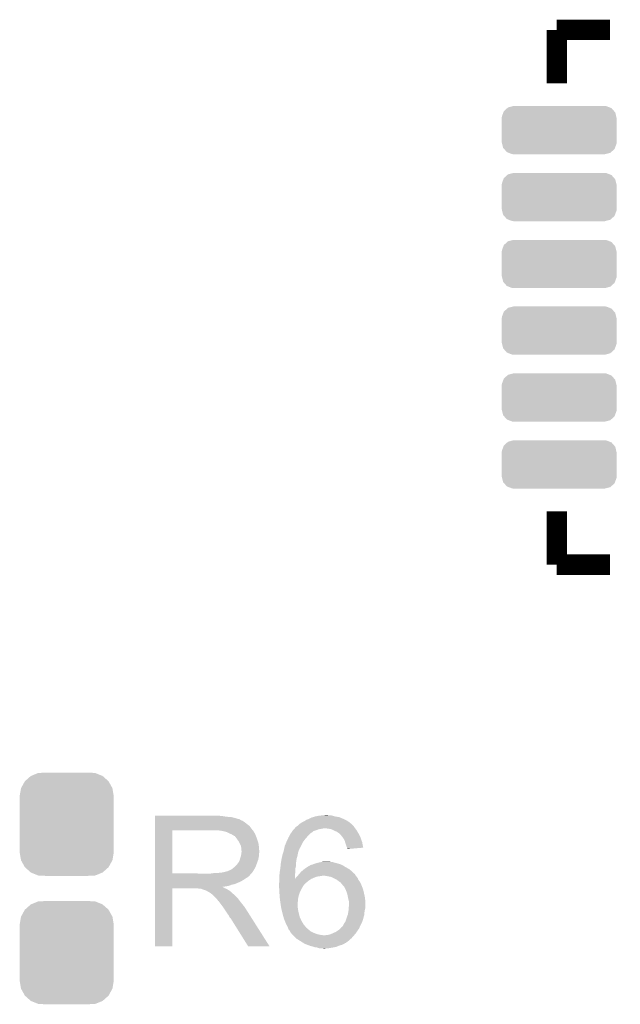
# Model space of a CAD drawing. Extents: x -1.3 to 24.2, y -3.9 to 39.2.
# Tile 20 of 37: x 5.4 to 9.9, y 14.7 to 22.1. Entities that reach past the tile are written whole.
import ezdxf

# ---------------------------------------------------------------- set-up
doc = ezdxf.new("R2010")
doc.units = 0
doc.layers.get('0').update_dxf_attribs({"linetype": 'CONTINUOUS'})
doc.layers.add('I2C_MUX_9_CLICK_V100_GTO', color=14, linetype='CONTINUOUS')
doc.layers.add('I2C_MUX_9_CLICK_V100_GTS', color=12, linetype='CONTINUOUS')

# ---------------------------------------------------------------- blocks, each defined once
blk = doc.blocks.new('CUSTOM_64')
for points in [[(-0.267216, 0.361152), (-0.213724, 0.383108), (0.26779, 0.361152), (0.21312, 0.383108)], [(-0.213724, 0.383108), (-0.20803, 0.383392), (0.21312, 0.383108), (0.212412, 0.383392)], [(-0.20803, 0.383392), (-0.154122, 0.38608), (0.212412, 0.383392), (0.154132, 0.38608)], [(-0.341452, 0.269636), (-0.313432, 0.320688), (0.341702, 0.269636), (0.313176, 0.320688)], [(-0.313432, 0.320688), (-0.312264, 0.321732), (0.313176, 0.320688), (0.312592, 0.321732)], [(-0.312264, 0.321732), (-0.26893, 0.360448), (0.312592, 0.321732), (0.268592, 0.360448)], [(-0.26893, 0.360448), (-0.267216, 0.361152), (0.268592, 0.360448), (0.26779, 0.361152)], [(-0.35179, 0.21082), (-0.342144, 0.268372), (0.35179, 0.21082), (0.34192, 0.268372)], [(-0.342144, 0.268372), (-0.341452, 0.269636), (0.34192, 0.268372), (0.341702, 0.269636)], [(-0.35179, 0.20955), (-0.35179, 0.21082), (0.35179, 0.20955), (0.35179, 0.21082)], [(-0.35179, -0.20955), (-0.35179, 0.20955), (0.35179, -0.20955), (0.35179, 0.20955)], [(-0.35179, -0.21082), (-0.35179, -0.20955), (0.35179, -0.21082), (0.35179, -0.20955)], [(-0.34192, -0.268358), (-0.35179, -0.21082), (0.342148, -0.268358), (0.35179, -0.21082)], [(-0.341702, -0.269636), (-0.34192, -0.268358), (0.341446, -0.269636), (0.342148, -0.268358)], [(-0.313184, -0.320676), (-0.341702, -0.269636), (0.31344, -0.320676), (0.341446, -0.269636)], [(-0.312594, -0.321732), (-0.313184, -0.320676), (0.312258, -0.321732), (0.31344, -0.320676)], [(-0.268602, -0.36044), (-0.312594, -0.321732), (0.26894, -0.36044), (0.312258, -0.321732)], [(-0.267792, -0.361154), (-0.268602, -0.36044), (0.2672, -0.361154), (0.26894, -0.36044)], [(-0.213136, -0.383104), (-0.267792, -0.361154), (0.213734, -0.383104), (0.2672, -0.361154)], [(-0.212414, -0.383394), (-0.213136, -0.383104), (0.207926, -0.383394), (0.213734, -0.383104)], [(-0.154122, -0.38608), (-0.212414, -0.383394), (0.154132, -0.38608), (0.207926, -0.383394)]]:
    blk.add_solid(points)
blk = doc.blocks.new('CUSTOM_65')
for points in [[(-0.413832, 0.141492), (-0.38863, 0.164192), (0.411318, 0.141492), (0.391454, 0.164192)], [(-0.38863, 0.164192), (-0.382476, 0.169734), (0.391454, 0.164192), (0.377282, 0.169734)], [(-0.382476, 0.169734), (-0.344634, 0.17956), (0.377282, 0.169734), (0.352152, 0.17956)], [(-0.344634, 0.17956), (-0.34163, 0.18034), (0.352152, 0.17956), (0.34163, 0.18034)], [(-0.43053, -0.09144), (-0.43053, 0.09144), (0.43053, -0.09144), (0.43053, 0.09144)], [(-0.42926, 0.09144), (-0.428634, 0.101972), (0.42926, 0.09144), (0.426688, 0.101972)], [(-0.428634, 0.101972), (-0.417226, 0.132434), (0.426688, 0.101972), (0.419244, 0.132434)], [(-0.417226, 0.132434), (-0.413832, 0.141492), (0.419244, 0.132434), (0.411318, 0.141492)], [(-0.426686, -0.101972), (-0.42926, -0.09144), (0.428634, -0.101972), (0.42926, -0.09144)], [(-0.419244, -0.132434), (-0.426686, -0.101972), (0.417224, -0.132434), (0.428634, -0.101972)], [(-0.411316, -0.141492), (-0.419244, -0.132434), (0.413832, -0.141492), (0.417224, -0.132434)], [(-0.391454, -0.164192), (-0.411316, -0.141492), (0.388628, -0.164192), (0.413832, -0.141492)], [(-0.37728, -0.169734), (-0.391454, -0.164192), (0.382476, -0.169734), (0.388628, -0.164192)], [(-0.352152, -0.17956), (-0.37728, -0.169734), (0.344632, -0.17956), (0.382476, -0.169734)], [(-0.34163, -0.18034), (-0.352152, -0.17956), (0.34163, -0.18034), (0.344632, -0.17956)]]:
    blk.add_solid(points)

msp = doc.modelspace()

# ---------------------------------------------------------------- linework, layer by layer
at = {"layer": 'I2C_MUX_9_CLICK_V100_GTO', "const_width": 0.1524}
for points in [[(9.43102, 22.01418), (9.8298, 22.01418)], [(9.43102, 21.6154), (9.43102, 22.01418)], [(9.43102, 18.01622), (9.43102, 18.415)], [(9.43102, 18.01622), (9.8298, 18.01622)]]:
    msp.add_lwpolyline(points, dxfattribs=at)
at = {"layer": 'I2C_MUX_9_CLICK_V100_GTO'}
for points in [[(6.42623, 16.13662), (6.426232, 16.13916), (6.93166, 16.13662), (6.90372, 16.13916)], [(6.42623, 16.13154), (6.42623, 16.13662), (6.962138, 16.13154), (6.93166, 16.13662)], [(6.42623, 16.129), (6.42623, 16.13154), (6.9977, 16.129), (6.962138, 16.13154)], [(6.42623, 16.12138), (6.42623, 16.129), (7.028178, 16.12138), (6.9977, 16.129)], [(6.42623, 16.1163), (6.42623, 16.12138), (7.043422, 16.1163), (7.028178, 16.12138)], [(7.57936, 16.1163), (7.599682, 16.126462), (7.83336, 16.1163), (7.80897, 16.126462)], [(7.599682, 16.126462), (7.608136, 16.128998), (7.80897, 16.126462), (7.802882, 16.128998)], [(7.608136, 16.128998), (7.625078, 16.13408), (7.802882, 16.128998), (7.7724, 16.13408)], [(7.625078, 16.13408), (7.650478, 16.13916), (7.7724, 16.13408), (7.753776, 16.13916)], [(7.650478, 16.13916), (7.67588, 16.1417), (7.753776, 16.13916), (7.744464, 16.1417)], [(7.67588, 16.1417), (7.703796, 16.144238), (7.724144, 16.1417), (7.716522, 16.144238)], [(7.703796, 16.144238), (7.703818, 16.14424), (7.716522, 16.144238), (7.703818, 16.14424)], [(6.426228, 16.0782), (6.42623, 16.0909), (7.112, 16.0782), (7.09676, 16.0909)], [(6.426228, 16.062958), (6.426228, 16.0782), (7.132322, 16.062958), (7.112, 16.0782)], [(6.426228, 16.04264), (6.426228, 16.062958), (7.14756, 16.04264), (7.132322, 16.062958)], [(6.42623, 16.11376), (6.42623, 16.1163), (7.056122, 16.11376), (7.043422, 16.1163)], [(6.42623, 16.113728), (6.42623, 16.11376), (7.05866, 16.113728), (7.056122, 16.11376)], [(6.42623, 16.111214), (6.42623, 16.113728), (7.058684, 16.111214), (7.05866, 16.113728)], [(6.42623, 16.10614), (6.42623, 16.111214), (7.06882, 16.10614), (7.058684, 16.111214)], [(6.42623, 16.101058), (6.42623, 16.10614), (7.081522, 16.101058), (7.06882, 16.10614)], [(6.42623, 16.0909), (6.42623, 16.101058), (7.09676, 16.0909), (7.081522, 16.101058)], [(7.47141, 16.04518), (7.475222, 16.05026), (7.922896, 16.04518), (7.919086, 16.05026)], [(7.475222, 16.05026), (7.47776, 16.0528), (7.919086, 16.05026), (7.91718, 16.0528)], [(7.47776, 16.0528), (7.482842, 16.057882), (7.91718, 16.0528), (7.913792, 16.057882)], [(7.482842, 16.057882), (7.487072, 16.06042), (7.913792, 16.057882), (7.9121, 16.06042)], [(7.487072, 16.06042), (7.495542, 16.065502), (7.9121, 16.06042), (7.907018, 16.065502)], [(7.495542, 16.065502), (7.50824, 16.0782), (7.907018, 16.065502), (7.89432, 16.0782)], [(7.50824, 16.0782), (7.508242, 16.078202), (7.89432, 16.0782), (7.894318, 16.078202)], [(7.508242, 16.078202), (7.523482, 16.08836), (7.894318, 16.078202), (7.88213, 16.08836)], [(7.523482, 16.08836), (7.52856, 16.0909), (7.88213, 16.08836), (7.87908, 16.0909)], [(7.52856, 16.0909), (7.538718, 16.09598), (7.87908, 16.0909), (7.87146, 16.09598)], [(7.538718, 16.09598), (7.546838, 16.101058), (7.87146, 16.09598), (7.863842, 16.101058)], [(7.546838, 16.101058), (7.559028, 16.10868), (7.863842, 16.101058), (7.8486, 16.10868)], [(7.559028, 16.10868), (7.57936, 16.1163), (7.8486, 16.10868), (7.83336, 16.1163)], [(6.426216, 15.707388), (6.426228, 16.02991), (6.555744, 15.707388), (6.555742, 16.02991)], [(6.426228, 16.02994), (6.426228, 16.04264), (7.157442, 16.02994), (7.14756, 16.04264)], [(6.426228, 16.02991), (6.426228, 16.02994), (6.555742, 16.02991), (6.86308, 16.02994)], [(6.934202, 16.02486), (6.901182, 16.02994), (7.161394, 16.02486), (7.157442, 16.02994)], [(6.952806, 16.019786), (6.934202, 16.02486), (7.16534, 16.019786), (7.161394, 16.02486)], [(6.96214, 16.01724), (6.952806, 16.019786), (7.165344, 16.01724), (7.16534, 16.019786)], [(6.962152, 16.017234), (6.96214, 16.01724), (7.165344, 16.017234), (7.165344, 16.01724)], [(6.98244, 16.00709), (6.962152, 16.017234), (7.17296, 16.00709), (7.165344, 16.017234)], [(6.98246, 16.00708), (6.98244, 16.00709), (7.172964, 16.00708), (7.17296, 16.00709)], [(7.00024, 15.99946), (6.98246, 16.00708), (7.17601, 15.99946), (7.172964, 16.00708)], [(7.00871, 15.99438), (7.00024, 15.99946), (7.17804, 15.99438), (7.17601, 15.99946)], [(7.01294, 15.991842), (7.00871, 15.99438), (7.179128, 15.991842), (7.17804, 15.99438)], [(7.020564, 15.98676), (7.01294, 15.991842), (7.181306, 15.98676), (7.179128, 15.991842)], [(7.023104, 15.986752), (7.020564, 15.98676), (7.18131, 15.986752), (7.181306, 15.98676)], [(7.03072, 15.9766), (7.023104, 15.986752), (7.18566, 15.9766), (7.18131, 15.986752)], [(7.03834, 15.96644), (7.03072, 15.9766), (7.189048, 15.96644), (7.18566, 15.9766)], [(7.418558, 15.963902), (7.42442, 15.9766), (7.54888, 15.963902), (7.559764, 15.9766)], [(7.42442, 15.9766), (7.42719, 15.98168), (7.559764, 15.9766), (7.56412, 15.98168)], [(7.42719, 15.98168), (7.439662, 16.004542), (7.56412, 15.98168), (7.586982, 16.004542)], [(7.439662, 16.004542), (7.44499, 16.012154), (7.586982, 16.004542), (7.594594, 16.012154)], [(7.44499, 16.012154), (7.444994, 16.01216), (7.594594, 16.012154), (7.597144, 16.01216)], [(7.444994, 16.01216), (7.453882, 16.024858), (7.597144, 16.01216), (7.612378, 16.024858)], [(7.453882, 16.024858), (7.457438, 16.029938), (7.612378, 16.024858), (7.63016, 16.029938)], [(7.457438, 16.029938), (7.457442, 16.029942), (7.63016, 16.029938), (7.630168, 16.029942)], [(7.457442, 16.029942), (7.465056, 16.037558), (7.630168, 16.029942), (7.647938, 16.037558)], [(7.465056, 16.037558), (7.467598, 16.0401), (7.647938, 16.037558), (7.66318, 16.0401)], [(7.467598, 16.0401), (7.4676, 16.040102), (7.66318, 16.0401), (7.663188, 16.040102)], [(7.4676, 16.040102), (7.47141, 16.04518), (7.663188, 16.040102), (7.688578, 16.04518)], [(7.724138, 16.04264), (7.698742, 16.04518), (7.924802, 16.04264), (7.922896, 16.04518)], [(7.746998, 16.037562), (7.724138, 16.04264), (7.92861, 16.037562), (7.924802, 16.04264)], [(7.757166, 16.032478), (7.746998, 16.037562), (7.932422, 16.032478), (7.92861, 16.037562)], [(7.76732, 16.0274), (7.757166, 16.032478), (7.93547, 16.0274), (7.932422, 16.032478)], [(7.78511, 16.01978), (7.76732, 16.0274), (7.940042, 16.01978), (7.93547, 16.0274)], [(7.80034, 16.00962), (7.78511, 16.01978), (7.946138, 16.00962), (7.940042, 16.01978)], [(7.80288, 16.00708), (7.80034, 16.00962), (7.94766, 16.00708), (7.946138, 16.00962)], [(7.81812, 15.99184), (7.80288, 16.00708), (7.95528, 15.99184), (7.94766, 16.00708)], [(7.82828, 15.97914), (7.81812, 15.99184), (7.96163, 15.97914), (7.95528, 15.99184)], [(7.829976, 15.976598), (7.82828, 15.97914), (7.9629, 15.976598), (7.96163, 15.97914)], [(7.838438, 15.963902), (7.829976, 15.976598), (7.967436, 15.963902), (7.9629, 15.976598)], [(7.047406, 15.95374), (7.03834, 15.96644), (7.19328, 15.95374), (7.189048, 15.96644)], [(7.05104, 15.948648), (7.047406, 15.95374), (7.194808, 15.948648), (7.19328, 15.95374)], [(7.061198, 15.928338), (7.05104, 15.948648), (7.2009, 15.928338), (7.194808, 15.948648)], [(7.06882, 15.913096), (7.061198, 15.928338), (7.202426, 15.913096), (7.2009, 15.928338)], [(7.070272, 15.90294), (7.06882, 15.913096), (7.20344, 15.90294), (7.202426, 15.913096)], [(7.07136, 15.895318), (7.070272, 15.90294), (7.204076, 15.895318), (7.20344, 15.90294)], [(7.39158, 15.890234), (7.396482, 15.913102), (7.5057, 15.890234), (7.51817, 15.913102)], [(7.396482, 15.913102), (7.398596, 15.91818), (7.51817, 15.913102), (7.52094, 15.91818)], [(7.398596, 15.91818), (7.409178, 15.943578), (7.52094, 15.91818), (7.53364, 15.943578)], [(7.409178, 15.943578), (7.40918, 15.94358), (7.53364, 15.943578), (7.53364, 15.94358)], [(7.40918, 15.94358), (7.418558, 15.963902), (7.53364, 15.94358), (7.54888, 15.963902)], [(7.84606, 15.94866), (7.838438, 15.963902), (7.972878, 15.94866), (7.967436, 15.963902)], [(7.848238, 15.941038), (7.84606, 15.94866), (7.9756, 15.941038), (7.972878, 15.94866)], [(7.85114, 15.93088), (7.848238, 15.941038), (7.977498, 15.93088), (7.9756, 15.941038)], [(7.85622, 15.915638), (7.85114, 15.93088), (7.980342, 15.915638), (7.977498, 15.93088)], [(7.861298, 15.902942), (7.85622, 15.915638), (7.982712, 15.902942), (7.980342, 15.915638)], [(7.861936, 15.900398), (7.861298, 15.902942), (7.983186, 15.900398), (7.982712, 15.902942)], [(7.86384, 15.892782), (7.861936, 15.900398), (7.893404, 15.892782), (7.983186, 15.900398)], [(7.06374, 15.824198), (7.068818, 15.836898), (7.200898, 15.824198), (7.20344, 15.836898)], [(7.068818, 15.836898), (7.071358, 15.854676), (7.20344, 15.836898), (7.20344, 15.854676)], [(7.071358, 15.854676), (7.072446, 15.862298), (7.20344, 15.854676), (7.205978, 15.862298)], [(7.071362, 15.882618), (7.07136, 15.895318), (7.205134, 15.882618), (7.204076, 15.895318)], [(7.0739, 15.874996), (7.071362, 15.882618), (7.20577, 15.874996), (7.205134, 15.882618)], [(7.072446, 15.862298), (7.0739, 15.87246), (7.205978, 15.862298), (7.205978, 15.87246)], [(7.0739, 15.872462), (7.0739, 15.874996), (7.20598, 15.872462), (7.20577, 15.874996)], [(7.0739, 15.87246), (7.0739, 15.872462), (7.205978, 15.87246), (7.20598, 15.872462)], [(7.373256, 15.819118), (7.376522, 15.83436), (7.48538, 15.819118), (7.490458, 15.83436)], [(7.376522, 15.83436), (7.3787, 15.844518), (7.490458, 15.83436), (7.49249, 15.844518)], [(7.3787, 15.844518), (7.383388, 15.85976), (7.49249, 15.844518), (7.49554, 15.85976)], [(7.383388, 15.85976), (7.386514, 15.86992), (7.49554, 15.85976), (7.498082, 15.86992)], [(7.386514, 15.86992), (7.388858, 15.877538), (7.498082, 15.86992), (7.50062, 15.877538)], [(7.388858, 15.877538), (7.38886, 15.87754), (7.50062, 15.877538), (7.50062, 15.87754)], [(7.38886, 15.87754), (7.391036, 15.887696), (7.50062, 15.87754), (7.505698, 15.887696)], [(7.391036, 15.887696), (7.39158, 15.890234), (7.505698, 15.887696), (7.5057, 15.890234)], [(7.86384, 15.890274), (7.86384, 15.892782), (7.86384, 15.890274), (7.893404, 15.892782)], [(6.997688, 15.737838), (7.01992, 15.755618), (7.167668, 15.737838), (7.17804, 15.755618)], [(7.01992, 15.755618), (7.023098, 15.758158), (7.17804, 15.755618), (7.178962, 15.758158)], [(7.023098, 15.758158), (7.0358, 15.77086), (7.178962, 15.758158), (7.18358, 15.77086)], [(7.0358, 15.77086), (7.045958, 15.783558), (7.18358, 15.77086), (7.188198, 15.783558)], [(7.045958, 15.783558), (7.048498, 15.7861), (7.188198, 15.783558), (7.189122, 15.7861)], [(7.048498, 15.7861), (7.05104, 15.791178), (7.189122, 15.7861), (7.190968, 15.791178)], [(7.05104, 15.791178), (7.056118, 15.798788), (7.190968, 15.791178), (7.193736, 15.798788)], [(7.056118, 15.798788), (7.061198, 15.811498), (7.193736, 15.798788), (7.198356, 15.811498)], [(7.061198, 15.8115), (7.06374, 15.824198), (7.198358, 15.8115), (7.200898, 15.824198)], [(7.061198, 15.811498), (7.061198, 15.8115), (7.198356, 15.811498), (7.198358, 15.8115)], [(7.36346, 15.745458), (7.36494, 15.763238), (7.476348, 15.745458), (7.4803, 15.763238)], [(7.36494, 15.763238), (7.366, 15.77594), (7.4803, 15.763238), (7.4803, 15.77594)], [(7.366, 15.77594), (7.367172, 15.783558), (7.4803, 15.77594), (7.4803, 15.783558)], [(7.367172, 15.783558), (7.37108, 15.80896), (7.4803, 15.783558), (7.483928, 15.80896)], [(7.37108, 15.80896), (7.373256, 15.819118), (7.483928, 15.80896), (7.48538, 15.819118)], [(7.5565, 15.75054), (7.56869, 15.758162), (7.859394, 15.75054), (7.846058, 15.758162)], [(7.56869, 15.758162), (7.576814, 15.76324), (7.846058, 15.758162), (7.83844, 15.76324)], [(7.576814, 15.76324), (7.579366, 15.763246), (7.83844, 15.76324), (7.838432, 15.763246)], [(7.579366, 15.763246), (7.5819, 15.76578), (7.838432, 15.763246), (7.83463, 15.76578)], [(7.5819, 15.76578), (7.5857, 15.768318), (7.83463, 15.76578), (7.830822, 15.768318)], [(7.5857, 15.768318), (7.589512, 15.770862), (7.830822, 15.768318), (7.824888, 15.770862)], [(7.589512, 15.770862), (7.602222, 15.773402), (7.824888, 15.770862), (7.818964, 15.773402)], [(7.602222, 15.773402), (7.608142, 15.77594), (7.818964, 15.773402), (7.813042, 15.77594)], [(7.608142, 15.77594), (7.62, 15.781022), (7.813042, 15.77594), (7.796526, 15.781022)], [(7.62, 15.781022), (7.637778, 15.7861), (7.796526, 15.781022), (7.780022, 15.7861)], [(7.637778, 15.7861), (7.649208, 15.78864), (7.780022, 15.7861), (7.767322, 15.78864)], [(7.649208, 15.78864), (7.66064, 15.79118), (7.767322, 15.78864), (7.7597, 15.79118)], [(7.66064, 15.79118), (7.67333, 15.793718), (7.7597, 15.79118), (7.752082, 15.793718)], [(7.67333, 15.793718), (7.67334, 15.79372), (7.752082, 15.793718), (7.741922, 15.79372)], [(7.67334, 15.79372), (7.686042, 15.79626), (7.741922, 15.79372), (7.729222, 15.79626)], [(6.426216, 15.70736), (6.426216, 15.707388), (6.845298, 15.70736), (6.555744, 15.707388)], [(6.426216, 15.697204), (6.426216, 15.70736), (7.1374, 15.697204), (7.147558, 15.70736)], [(6.426216, 15.69466), (6.426216, 15.697204), (7.137368, 15.69466), (7.1374, 15.697204)], [(6.426216, 15.694636), (6.426216, 15.69466), (7.134854, 15.694636), (7.137368, 15.69466)], [(6.426216, 15.68959), (6.426216, 15.694636), (7.132316, 15.68959), (7.134854, 15.694636)], [(6.426216, 15.684498), (6.426216, 15.68959), (7.124698, 15.684498), (7.132316, 15.68959)], [(6.426216, 15.679418), (6.426216, 15.684498), (7.119616, 15.679418), (7.124698, 15.684498)], [(6.426216, 15.674338), (6.426216, 15.679418), (7.10947, 15.674338), (7.119616, 15.679418)], [(6.845298, 15.70736), (6.863064, 15.709898), (7.147558, 15.70736), (7.150098, 15.709898)], [(6.863064, 15.709898), (6.86308, 15.7099), (7.150098, 15.709898), (7.150098, 15.7099)], [(6.883398, 15.7099), (6.929118, 15.71498), (7.150098, 15.7099), (7.153486, 15.71498)], [(6.929118, 15.71498), (6.969758, 15.72514), (7.153486, 15.71498), (7.160262, 15.72514)], [(6.972296, 15.72514), (6.979906, 15.730218), (7.160262, 15.72514), (7.163224, 15.730218)], [(6.979906, 15.730218), (6.987538, 15.73276), (7.163224, 15.730218), (7.164706, 15.73276)], [(6.987538, 15.73276), (6.997688, 15.737838), (7.164706, 15.73276), (7.167668, 15.737838)], [(7.35584, 15.68704), (7.356302, 15.692122), (7.472692, 15.68704), (7.47268, 15.692122)], [(7.35584, 15.666766), (7.35584, 15.68704), (7.472738, 15.666766), (7.472692, 15.68704)], [(7.356302, 15.692122), (7.35838, 15.71498), (7.47268, 15.692122), (7.474964, 15.71498)], [(7.35838, 15.71498), (7.358802, 15.71752), (7.474964, 15.71498), (7.47522, 15.71752)], [(7.358802, 15.71752), (7.362612, 15.740378), (7.47522, 15.71752), (7.47522, 15.740378)], [(7.362612, 15.740378), (7.36346, 15.745458), (7.47522, 15.740378), (7.476348, 15.745458)], [(7.480302, 15.676882), (7.48792, 15.6845), (7.617464, 15.676882), (7.637782, 15.6845)], [(7.48792, 15.6845), (7.49046, 15.68704), (7.637782, 15.6845), (7.6581, 15.68704)], [(7.49046, 15.68704), (7.492578, 15.689582), (7.6581, 15.68704), (7.673342, 15.689582)], [(7.492578, 15.689582), (7.494692, 15.69212), (7.673342, 15.689582), (7.678424, 15.69212)], [(7.494692, 15.69212), (7.50104, 15.699738), (7.92734, 15.69212), (7.922262, 15.699738)], [(7.50104, 15.699738), (7.50316, 15.70228), (7.922262, 15.699738), (7.920992, 15.70228)], [(7.50316, 15.70228), (7.505332, 15.704816), (7.920992, 15.70228), (7.919722, 15.704816)], [(7.505332, 15.704816), (7.507508, 15.707354), (7.919722, 15.704816), (7.917186, 15.707354)], [(7.507508, 15.707354), (7.507512, 15.70736), (7.917186, 15.707354), (7.914636, 15.70736)], [(7.507512, 15.70736), (7.5184, 15.720062), (7.914636, 15.70736), (7.90194, 15.720062)], [(7.5184, 15.720062), (7.521362, 15.722602), (7.90194, 15.720062), (7.8994, 15.722602)], [(7.521362, 15.722602), (7.536178, 15.7353), (7.8994, 15.722602), (7.884576, 15.7353)], [(7.536178, 15.7353), (7.539564, 15.73784), (7.884576, 15.7353), (7.88161, 15.73784)], [(7.539564, 15.73784), (7.5565, 15.75054), (7.88161, 15.73784), (7.859394, 15.75054)], [(7.71652, 15.68704), (7.686038, 15.69212), (7.931152, 15.68704), (7.92734, 15.69212)], [(7.741922, 15.681958), (7.71652, 15.68704), (7.934966, 15.681958), (7.931152, 15.68704)], [(7.764758, 15.67181), (7.741922, 15.681958), (7.94258, 15.67181), (7.934966, 15.681958)], [(6.426214, 15.65148), (6.426216, 15.666718), (7.0739, 15.65148), (7.099298, 15.666718)], [(6.426214, 15.64386), (6.426214, 15.65148), (7.05866, 15.64386), (7.0739, 15.65148)], [(6.426214, 15.62862), (6.426214, 15.64386), (7.023098, 15.62862), (7.05866, 15.64386)], [(6.426214, 15.623538), (6.426214, 15.62862), (7.000238, 15.623538), (7.023098, 15.62862)], [(6.426214, 15.61592), (6.426214, 15.623538), (6.979918, 15.61592), (7.000238, 15.623538)], [(6.426214, 15.61084), (6.426214, 15.61592), (6.957058, 15.61084), (6.979918, 15.61592)], [(6.426214, 15.608246), (6.426214, 15.61084), (6.931702, 15.608246), (6.957058, 15.61084)], [(6.426214, 15.605758), (6.426214, 15.608246), (6.934204, 15.605758), (6.931702, 15.608246)], [(6.426214, 15.603218), (6.426214, 15.605758), (6.939282, 15.603218), (6.934204, 15.605758)], [(6.426216, 15.666718), (6.426216, 15.674338), (7.099298, 15.666718), (7.10947, 15.674338)], [(7.3533, 15.631162), (7.35584, 15.646402), (7.548882, 15.631162), (7.566026, 15.646402)], [(7.3533, 15.63116), (7.3533, 15.631162), (7.54888, 15.63116), (7.548882, 15.631162)], [(7.3533, 15.621002), (7.3533, 15.63116), (7.538722, 15.621002), (7.54888, 15.63116)], [(7.3533, 15.618458), (7.3533, 15.621002), (7.537194, 15.618458), (7.538722, 15.621002)], [(7.353898, 15.6083), (7.3533, 15.618458), (7.5311, 15.6083), (7.537194, 15.618458)], [(7.354944, 15.590518), (7.353898, 15.6083), (7.52094, 15.590518), (7.5311, 15.6083)], [(7.35584, 15.66672), (7.35584, 15.666766), (7.5946, 15.66672), (7.594702, 15.666766)], [(7.35584, 15.65148), (7.35584, 15.66672), (7.57174, 15.65148), (7.5946, 15.66672)], [(7.35584, 15.646402), (7.35584, 15.65148), (7.566026, 15.646402), (7.57174, 15.65148)], [(7.472738, 15.666766), (7.47522, 15.66926), (7.594702, 15.666766), (7.600314, 15.66926)], [(7.47522, 15.66926), (7.4803, 15.67688), (7.600314, 15.66926), (7.61746, 15.67688)], [(7.4803, 15.67688), (7.480302, 15.676882), (7.61746, 15.67688), (7.617464, 15.676882)], [(7.76478, 15.6718), (7.764758, 15.67181), (7.942586, 15.6718), (7.94258, 15.67181)], [(7.785098, 15.66164), (7.76478, 15.6718), (7.94665, 15.66164), (7.942586, 15.6718)], [(7.788136, 15.65911), (7.785098, 15.66164), (7.947662, 15.65911), (7.94665, 15.66164)], [(7.800342, 15.648938), (7.788136, 15.65911), (7.955792, 15.648938), (7.947662, 15.65911)], [(7.804576, 15.646398), (7.800342, 15.648938), (7.957822, 15.646398), (7.955792, 15.648938)], [(7.813042, 15.641318), (7.804576, 15.646398), (7.960362, 15.641318), (7.957822, 15.646398)], [(7.818122, 15.633698), (7.813042, 15.641318), (7.964172, 15.633698), (7.960362, 15.641318)], [(7.82066, 15.63116), (7.818122, 15.633698), (7.96544, 15.63116), (7.964172, 15.633698)], [(7.836458, 15.61338), (7.82066, 15.63116), (7.97306, 15.61338), (7.96544, 15.63116)], [(7.840982, 15.608286), (7.836458, 15.61338), (7.97497, 15.608286), (7.97306, 15.61338)], [(7.848598, 15.593062), (7.840982, 15.608286), (7.980678, 15.593062), (7.97497, 15.608286)], [(6.4262, 15.163832), (6.426214, 15.595568), (6.555708, 15.163832), (6.55574, 15.595568)], [(6.426214, 15.59814), (6.426214, 15.603218), (6.94689, 15.59814), (6.939282, 15.603218)], [(6.426214, 15.5956), (6.426214, 15.59814), (6.953246, 15.5956), (6.94689, 15.59814)], [(6.426214, 15.595568), (6.426214, 15.5956), (6.55574, 15.595568), (6.748778, 15.5956)], [(6.758938, 15.59306), (6.748778, 15.5956), (6.959602, 15.59306), (6.953246, 15.5956)], [(6.774174, 15.590526), (6.771644, 15.59306), (6.963826, 15.590526), (6.959602, 15.59306)], [(6.776716, 15.59052), (6.774174, 15.590526), (6.963836, 15.59052), (6.963826, 15.590526)], [(6.807198, 15.58036), (6.776716, 15.59052), (6.980768, 15.58036), (6.963836, 15.59052)], [(6.812278, 15.57782), (6.807198, 15.58036), (6.985, 15.57782), (6.980768, 15.58036)], [(6.817358, 15.57528), (6.812278, 15.57782), (6.988176, 15.57528), (6.985, 15.57782)], [(6.824978, 15.570202), (6.817358, 15.57528), (6.994524, 15.570202), (6.988176, 15.57528)], [(6.830056, 15.567662), (6.824978, 15.570202), (6.997698, 15.567662), (6.994524, 15.570202)], [(6.832604, 15.56766), (6.830056, 15.567662), (6.9977, 15.56766), (6.997698, 15.567662)], [(6.83514, 15.565122), (6.832604, 15.56766), (7.000238, 15.565122), (6.9977, 15.56766)], [(6.8453, 15.5575), (6.83514, 15.565122), (7.00786, 15.5575), (7.000238, 15.565122)], [(6.848476, 15.55496), (6.8453, 15.5575), (7.0104, 15.55496), (7.00786, 15.5575)], [(6.854828, 15.549878), (6.848476, 15.55496), (7.018022, 15.549878), (7.0104, 15.55496)], [(6.857998, 15.547342), (6.854828, 15.549878), (7.020558, 15.547342), (7.018022, 15.549878)], [(6.880862, 15.524478), (6.857998, 15.547342), (7.04342, 15.524478), (7.020558, 15.547342)], [(7.35614, 15.5702), (7.354944, 15.590518), (7.51078, 15.5702), (7.52094, 15.590518)], [(7.357784, 15.54226), (7.35614, 15.5702), (7.500622, 15.54226), (7.51078, 15.5702)], [(7.35838, 15.5321), (7.357784, 15.54226), (7.498772, 15.5321), (7.500622, 15.54226)], [(7.360604, 15.514322), (7.35838, 15.5321), (7.49554, 15.514322), (7.498772, 15.5321)], [(7.85368, 15.582898), (7.848598, 15.593062), (7.983584, 15.582898), (7.980678, 15.593062)], [(7.85645, 15.575282), (7.85368, 15.582898), (7.98576, 15.575282), (7.983584, 15.582898)], [(7.86384, 15.554958), (7.85645, 15.575282), (7.990278, 15.554958), (7.98576, 15.575282)], [(7.86892, 15.52956), (7.86384, 15.554958), (7.99592, 15.52956), (7.990278, 15.554958)], [(6.888478, 15.51686), (6.880862, 15.524478), (7.049136, 15.51686), (7.04342, 15.524478)], [(6.896098, 15.50669), (6.888478, 15.51686), (7.056764, 15.50669), (7.049136, 15.51686)], [(6.89737, 15.50416), (6.896098, 15.50669), (7.05866, 15.50416), (7.056764, 15.50669)], [(6.898634, 15.501644), (6.89737, 15.50416), (7.060618, 15.501644), (7.05866, 15.50416)], [(6.90117, 15.50162), (6.898634, 15.501644), (7.060636, 15.50162), (7.060618, 15.501644)], [(6.916416, 15.4813), (6.90117, 15.50162), (7.07644, 15.4813), (7.060636, 15.50162)], [(6.93166, 15.46098), (6.916416, 15.4813), (7.092696, 15.46098), (7.07644, 15.4813)], [(6.935048, 15.455898), (6.93166, 15.46098), (7.09676, 15.455898), (7.092696, 15.46098)], [(7.36346, 15.49146), (7.360604, 15.514322), (7.493906, 15.49146), (7.49554, 15.514322)], [(7.365276, 15.47876), (7.36346, 15.49146), (7.493, 15.47876), (7.493906, 15.49146)], [(7.36854, 15.455902), (7.365276, 15.47876), (7.493, 15.455902), (7.493, 15.47876)], [(7.868922, 15.529558), (7.86892, 15.52956), (7.99592, 15.529558), (7.99592, 15.52956)], [(7.874002, 15.5067), (7.868922, 15.529558), (7.998208, 15.5067), (7.99592, 15.529558)], [(7.874848, 15.504162), (7.874002, 15.5067), (7.99846, 15.504162), (7.998208, 15.5067)], [(7.874846, 15.448278), (7.87654, 15.47368), (7.99846, 15.448278), (7.99846, 15.47368)], [(7.87654, 15.499076), (7.874848, 15.504162), (7.99846, 15.499076), (7.99846, 15.504162)], [(7.87654, 15.47368), (7.87654, 15.499076), (7.99846, 15.47368), (7.99846, 15.499076)], [(6.953674, 15.42796), (6.935048, 15.455898), (7.11454, 15.42796), (7.09676, 15.455898)], [(6.96214, 15.41526), (6.953674, 15.42796), (7.122598, 15.41526), (7.11454, 15.42796)], [(6.97484, 15.397482), (6.96214, 15.41526), (7.133876, 15.397482), (7.122598, 15.41526)], [(6.985, 15.379698), (6.97484, 15.397482), (7.145158, 15.379698), (7.133876, 15.397482)], [(7.36854, 15.4559), (7.36854, 15.455902), (7.493002, 15.4559), (7.493, 15.455902)], [(7.372058, 15.44066), (7.36854, 15.4559), (7.49554, 15.44066), (7.493002, 15.4559)], [(7.37616, 15.422882), (7.372058, 15.44066), (7.49808, 15.422882), (7.49554, 15.44066)], [(7.37616, 15.42288), (7.37616, 15.422882), (7.498082, 15.42288), (7.49808, 15.422882)], [(7.38378, 15.3924), (7.37616, 15.42288), (7.5057, 15.3924), (7.498082, 15.42288)], [(7.386828, 15.382242), (7.38378, 15.3924), (7.508238, 15.382242), (7.5057, 15.3924)], [(7.85876, 15.37462), (7.86707, 15.397478), (7.984604, 15.37462), (7.99084, 15.397478)], [(7.86707, 15.397478), (7.868918, 15.402558), (7.99084, 15.397478), (7.9913, 15.402558)], [(7.868918, 15.402558), (7.872436, 15.425418), (7.9913, 15.402558), (7.99338, 15.425418)], [(7.872436, 15.425418), (7.874, 15.43558), (7.99338, 15.425418), (7.995638, 15.43558)], [(7.874, 15.43558), (7.874846, 15.448278), (7.995638, 15.43558), (7.99846, 15.448278)], [(6.987548, 15.374626), (6.985, 15.379698), (7.148376, 15.374626), (7.145158, 15.379698)], [(6.992614, 15.372072), (6.987548, 15.374626), (7.149996, 15.372072), (7.148376, 15.374626)], [(6.995162, 15.367), (6.992614, 15.372072), (7.153214, 15.367), (7.149996, 15.372072)], [(7.122168, 15.16381), (6.995162, 15.367), (7.282114, 15.16381), (7.153214, 15.367)], [(7.3914, 15.366998), (7.386828, 15.382242), (7.515862, 15.366998), (7.508238, 15.382242)], [(7.39343, 15.361924), (7.3914, 15.366998), (7.518398, 15.361924), (7.515862, 15.366998)], [(7.394446, 15.359384), (7.39343, 15.361924), (7.5184, 15.359384), (7.518398, 15.361924)], [(7.397496, 15.351762), (7.394446, 15.359384), (7.523478, 15.351762), (7.5184, 15.359384)], [(7.40156, 15.3416), (7.397496, 15.351762), (7.52856, 15.3416), (7.523478, 15.351762)], [(7.407002, 15.328902), (7.40156, 15.3416), (7.536178, 15.328902), (7.52856, 15.3416)], [(7.40918, 15.32382), (7.407002, 15.328902), (7.540244, 15.32382), (7.536178, 15.328902)], [(7.413536, 15.3162), (7.40918, 15.32382), (7.54634, 15.3162), (7.540244, 15.32382)], [(7.41934, 15.306042), (7.413536, 15.3162), (7.554806, 15.306042), (7.54634, 15.3162)], [(7.82572, 15.30858), (7.830818, 15.316198), (7.95782, 15.30858), (7.96163, 15.316198)], [(7.830818, 15.316198), (7.83844, 15.331428), (7.96163, 15.316198), (7.969244, 15.331428)], [(7.83844, 15.331428), (7.84389, 15.33906), (7.969244, 15.331428), (7.97306, 15.33906)], [(7.84389, 15.33906), (7.851138, 15.349206), (7.97306, 15.33906), (7.976442, 15.349206)], [(7.851138, 15.349206), (7.857236, 15.36954), (7.976442, 15.349206), (7.98322, 15.36954)], [(7.857236, 15.36954), (7.85876, 15.37462), (7.98322, 15.36954), (7.984604, 15.37462)], [(7.421034, 15.300962), (7.41934, 15.306042), (7.559038, 15.300962), (7.554806, 15.306042)], [(7.42442, 15.290792), (7.421034, 15.300962), (7.571244, 15.290792), (7.559038, 15.300962)], [(7.43458, 15.27809), (7.42442, 15.290792), (7.586486, 15.27809), (7.571244, 15.290792)], [(7.435848, 15.27556), (7.43458, 15.27809), (7.589522, 15.27556), (7.586486, 15.27809)], [(7.439658, 15.267944), (7.435848, 15.27556), (7.604754, 15.267944), (7.589522, 15.27556)], [(7.442196, 15.2654), (7.439658, 15.267944), (7.60984, 15.2654), (7.604754, 15.267944)], [(7.444738, 15.26285), (7.442196, 15.2654), (7.616216, 15.26285), (7.60984, 15.2654)], [(7.447278, 15.257784), (7.444738, 15.26285), (7.62888, 15.257784), (7.616216, 15.26285)], [(7.449822, 15.25524), (7.447278, 15.257784), (7.635238, 15.25524), (7.62888, 15.257784)], [(7.454902, 15.25016), (7.449822, 15.25524), (7.653018, 15.25016), (7.635238, 15.25524)], [(7.457442, 15.24762), (7.454902, 15.25016), (7.6708, 15.24762), (7.653018, 15.25016)], [(7.459982, 15.24508), (7.457442, 15.24762), (7.69112, 15.24508), (7.6708, 15.24762)], [(7.480302, 15.22476), (7.459982, 15.24508), (7.89686, 15.22476), (7.91464, 15.24508)], [(7.698736, 15.24508), (7.703816, 15.247618), (7.91464, 15.24508), (7.916814, 15.247618)], [(7.703816, 15.247618), (7.716518, 15.24762), (7.916814, 15.247618), (7.916816, 15.24762)], [(7.716518, 15.24762), (7.736838, 15.2527), (7.916816, 15.24762), (7.921172, 15.2527)], [(7.736838, 15.2527), (7.75462, 15.26032), (7.921172, 15.2527), (7.927704, 15.26032)], [(7.75462, 15.26032), (7.76033, 15.262858), (7.927704, 15.26032), (7.92988, 15.262858)], [(7.76033, 15.262858), (7.77748, 15.27048), (7.92988, 15.262858), (7.934642, 15.27048)], [(7.77748, 15.27048), (7.796526, 15.283178), (7.934642, 15.27048), (7.94258, 15.283178)], [(7.796526, 15.283178), (7.80034, 15.28572), (7.94258, 15.283178), (7.94461, 15.28572)], [(7.80034, 15.28572), (7.813038, 15.295878), (7.94461, 15.28572), (7.95273, 15.295878)], [(7.813038, 15.295878), (7.813046, 15.29589), (7.95273, 15.295878), (7.95274, 15.29589)], [(7.813046, 15.29589), (7.820656, 15.306024), (7.95274, 15.29589), (7.95781, 15.306024)], [(7.820656, 15.306036), (7.82067, 15.308558), (7.957818, 15.306036), (7.957818, 15.308558)], [(7.820656, 15.306024), (7.820656, 15.306036), (7.95781, 15.306024), (7.957818, 15.306036)], [(7.82067, 15.308558), (7.8248, 15.308576), (7.957818, 15.308558), (7.95782, 15.308576)], [(7.8248, 15.308576), (7.82572, 15.30858), (7.95782, 15.308576), (7.95782, 15.30858)], [(6.555708, 15.1638), (6.4262, 15.163832), (6.555708, 15.1638), (6.555708, 15.163832)], [(7.28212, 15.1638), (7.282114, 15.16381), (7.28212, 15.1638), (7.122168, 15.16381)], [(7.485378, 15.219682), (7.480302, 15.22476), (7.891146, 15.219682), (7.89686, 15.22476)], [(7.509762, 15.204442), (7.485378, 15.219682), (7.874002, 15.204442), (7.891146, 15.219682)], [(7.538214, 15.18666), (7.509762, 15.204442), (7.851146, 15.18666), (7.874002, 15.204442)], [(7.538224, 15.186654), (7.538214, 15.18666), (7.846054, 15.186654), (7.851146, 15.18666)], [(7.542282, 15.184118), (7.538224, 15.186654), (7.843516, 15.184118), (7.846054, 15.186654)], [(7.546338, 15.181582), (7.542282, 15.184118), (7.838444, 15.181582), (7.843516, 15.184118)], [(7.56667, 15.173958), (7.546338, 15.181582), (7.823198, 15.173958), (7.838444, 15.181582)], [(7.58021, 15.16888), (7.56667, 15.173958), (7.805418, 15.16888), (7.823198, 15.173958)], [(7.586978, 15.166342), (7.58021, 15.16888), (7.799072, 15.166342), (7.805418, 15.16888)], [(7.6073, 15.161258), (7.586978, 15.166342), (7.786362, 15.161258), (7.799072, 15.166342)], [(7.61492, 15.15872), (7.6073, 15.161258), (7.780018, 15.15872), (7.786362, 15.161258)], [(7.622538, 15.156182), (7.61492, 15.15872), (7.767328, 15.156182), (7.780018, 15.15872)], [(7.640316, 15.15364), (7.622538, 15.156182), (7.75462, 15.15364), (7.767328, 15.156182)], [(7.653016, 15.148562), (7.640316, 15.15364), (7.724152, 15.148562), (7.75462, 15.15364)], [(7.678416, 15.14856), (7.653016, 15.148562), (7.724142, 15.14856), (7.724152, 15.148562)], [(7.686038, 15.146022), (7.678416, 15.14856), (7.691148, 15.146022), (7.724142, 15.14856)], [(7.691122, 15.14602), (7.686038, 15.146022), (7.691122, 15.14602), (7.691148, 15.146022)]]:
    msp.add_solid(points, dxfattribs=at)

# ---------------------------------------------------------------- block references
at = {"layer": 'I2C_MUX_9_CLICK_V100_GTS'}
for name, p in [('CUSTOM_65', (9.4488, 21.26488)), ('CUSTOM_65', (9.4488, 20.7645)), ('CUSTOM_65', (9.4488, 20.26412)), ('CUSTOM_65', (9.4488, 19.76628)), ('CUSTOM_65', (9.4488, 19.2659)), ('CUSTOM_65', (9.4488, 18.76552)), ('CUSTOM_64', (5.7658, 16.07566)), ('CUSTOM_64', (5.7658, 15.11554))]:
    msp.add_blockref(name, p, dxfattribs=at)

doc.saveas('drawing.dxf')
